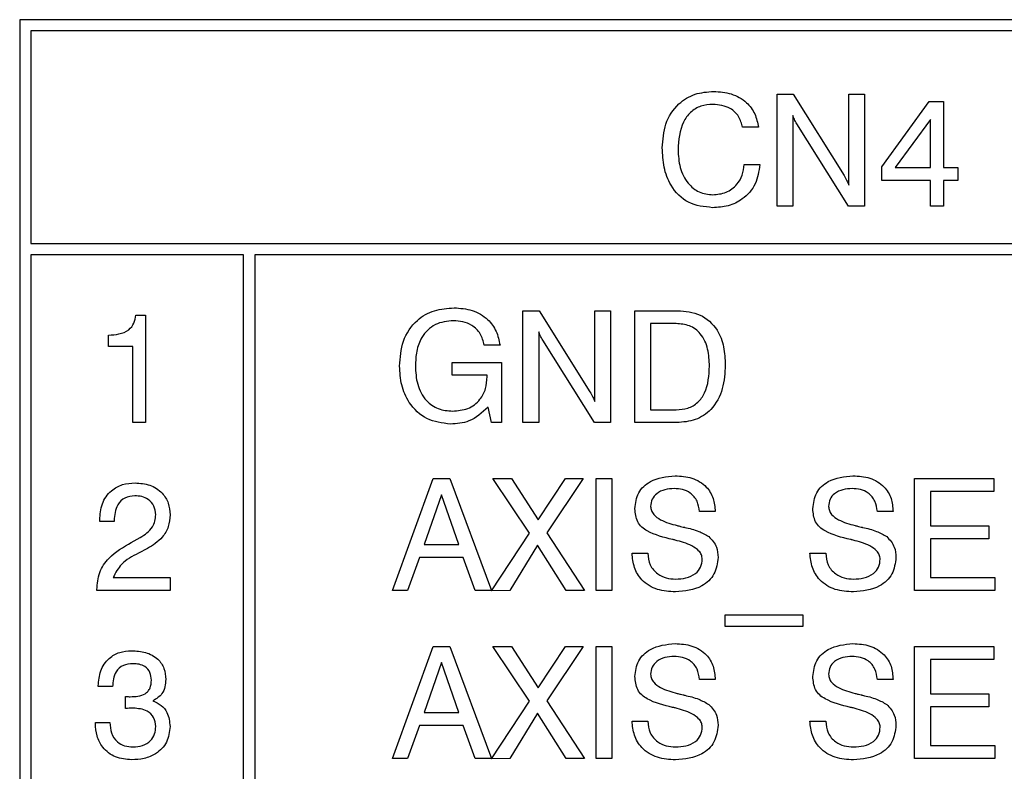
# Model space of a CAD drawing. Header units: millimetres. Extents: x 11 to 190, y 5 to 296.
# Tile 17 of 71: x 76 to 89, y 137 to 147. Entities that reach past the tile are written whole.
import ezdxf

# ---------------------------------------------------------------- set-up
doc = ezdxf.new("R2010")
doc.units = ezdxf.units.MM
doc.layers.add('標註文字', color=4, linetype='Continuous')

msp = doc.modelspace()

# ---------------------------------------------------------------- linework, layer by layer
at = {"layer": '標註文字'}
for p, q in [((97.0774, 147.0324), (75.9274, 147.0324)), ((75.9274, 147.0324), (75.9274, 116.1324)), ((96.9274, 146.8824), (76.0774, 146.8824)), ((76.0774, 146.8824), (76.0774, 144.0324)), ((86.0794, 144.5324), (86.0794, 146.0324)), ((86.0794, 146.0324), (86.296, 146.0324)), ((86.296, 146.0324), (86.9769, 144.9429)), ((87.0409, 144.8167), (87.0409, 146.0324)), ((87.0409, 146.0324), (87.2524, 146.0324)), ((87.2524, 146.0324), (87.2524, 144.5324)), ((87.4832, 145.0619), (88.1196, 145.9363)), ((88.1196, 145.9363), (88.3101, 145.9363)), ((88.3101, 145.9363), (88.3101, 145.0516)), ((86.2909, 145.7482), (86.2909, 144.5324)), ((85.8294, 145.5901), (85.6178, 145.5901)), ((87.0379, 144.5324), (86.3435, 145.6373)), ((88.1371, 145.6956), (87.6638, 145.0516)), ((88.1371, 145.0516), (88.1371, 145.6956)), ((85.6371, 145.0901), (85.8486, 145.0901)), ((87.4832, 144.8786), (87.4832, 145.0619)), ((87.6638, 145.0516), (88.1371, 145.0516)), ((88.3101, 145.0516), (88.5024, 145.0516)), ((88.5024, 145.0516), (88.5024, 144.8786)), ((88.1371, 144.8786), (87.4832, 144.8786)), ((88.1371, 144.5324), (88.1371, 144.8786)), ((88.5024, 144.8786), (88.3101, 144.8786)), ((88.3101, 144.8786), (88.3101, 144.5324)), ((86.2909, 144.5324), (86.0794, 144.5324)), ((87.2524, 144.5324), (87.0379, 144.5324)), ((88.3101, 144.5324), (88.1371, 144.5324)), ((76.0774, 144.0324), (96.9274, 144.0324)), ((78.9274, 143.8824), (76.0774, 143.8824)), ((76.0774, 143.8824), (76.0774, 116.2824)), ((78.9274, 116.2824), (78.9274, 143.8824)), ((96.9274, 143.8824), (79.0774, 143.8824)), ((79.0774, 143.8824), (79.0774, 116.2824)), ((77.4864, 143.0747), (77.6159, 143.0747)), ((77.6159, 143.0747), (77.6159, 141.6324)), ((82.6736, 141.6324), (82.6736, 143.1324)), ((82.6736, 143.1324), (82.8902, 143.1324)), ((82.8902, 143.1324), (83.5711, 142.0429)), ((83.6351, 141.9167), (83.6351, 143.1324)), ((83.6351, 143.1324), (83.8467, 143.1324)), ((83.8467, 143.1324), (83.8467, 141.6324)), ((84.1736, 141.6324), (84.1736, 143.1324)), ((84.1736, 143.1324), (84.7451, 143.1324)), ((84.3851, 142.9593), (84.3851, 141.8055)), ((84.728, 142.9593), (84.3851, 142.9593)), ((77.1159, 142.6516), (77.1159, 142.8055)), ((82.8851, 142.8482), (82.8851, 141.6324)), ((83.6321, 141.6324), (82.9377, 142.7373)), ((77.4428, 142.6516), (77.1159, 142.6516)), ((77.4428, 141.6324), (77.4428, 142.6516)), ((82.3659, 142.6709), (82.1544, 142.6709)), ((81.7238, 142.267), (81.7238, 142.4401)), ((81.7238, 142.4401), (82.3851, 142.4401)), ((82.3851, 142.4401), (82.3851, 141.6324)), ((82.1928, 142.267), (81.7238, 142.267)), ((82.1928, 142.2484), (82.1928, 142.267)), ((82.2511, 141.6324), (82.2048, 141.8415)), ((84.3851, 141.8055), (84.728, 141.8055)), ((77.6159, 141.6324), (77.4428, 141.6324)), ((82.3851, 141.6324), (82.2511, 141.6324)), ((82.8851, 141.6324), (82.6736, 141.6324)), ((83.8467, 141.6324), (83.6321, 141.6324)), ((84.737, 141.6324), (84.1736, 141.6324)), ((80.9236, 139.3824), (81.4711, 140.8824)), ((81.4711, 140.8824), (81.6949, 140.8824)), ((81.6949, 140.8824), (82.2505, 139.3824)), ((82.7595, 140.1501), (82.2697, 140.8824)), ((82.2697, 140.8824), (82.5203, 140.8824)), ((82.5203, 140.8824), (82.8791, 140.3274)), ((82.8791, 140.3274), (83.243, 140.8824)), ((83.4813, 140.8824), (82.9915, 140.1543)), ((83.243, 140.8824), (83.4813, 140.8824)), ((83.6544, 139.3824), (83.6544, 140.8824)), ((83.6544, 140.8824), (83.8659, 140.8824)), ((83.8659, 140.8824), (83.8659, 139.3824)), ((87.9236, 139.3824), (87.9236, 140.8824)), ((87.9236, 140.8824), (88.9837, 140.8824)), ((88.9837, 140.8824), (88.9837, 140.7093)), ((88.9837, 140.7093), (88.1351, 140.7093)), ((88.1351, 140.7093), (88.1351, 140.2478)), ((81.5825, 140.6658), (81.3488, 139.9978)), ((81.8133, 139.9978), (81.5825, 140.6658)), ((85.2505, 140.4401), (85.039, 140.4392)), ((87.6351, 140.4401), (87.4236, 140.4392)), ((77.0005, 140.3055), (77.0005, 140.3304)), ((77.1928, 140.3055), (77.0005, 140.3055)), ((77.1928, 140.3223), (77.1928, 140.3055)), ((88.1351, 140.2478), (88.9188, 140.2478)), ((88.9188, 140.2478), (88.9188, 140.0747)), ((77.4236, 140.0254), (77.5435, 140.0924)), ((82.2523, 139.3777), (82.7595, 140.1501)), ((82.9915, 140.1543), (83.5005, 139.3824)), ((88.1351, 140.0747), (88.1351, 139.5555)), ((88.9188, 140.0747), (88.1351, 140.0747)), ((77.6384, 139.9443), (77.5188, 139.8824)), ((81.3488, 139.9978), (81.8133, 139.9978)), ((82.8698, 139.9894), (82.4966, 139.3824)), ((83.2523, 139.3824), (82.8698, 139.9894)), ((81.286, 139.8247), (81.127, 139.3824)), ((81.8731, 139.8247), (81.286, 139.8247)), ((82.0309, 139.3824), (81.8731, 139.8247)), ((84.1351, 139.8824), (84.3467, 139.8824)), ((86.5197, 139.8824), (86.7313, 139.8824)), ((77.1796, 139.5555), (77.9428, 139.5555)), ((77.9428, 139.5555), (77.9428, 139.3824)), ((88.1351, 139.5555), (89.0005, 139.5555)), ((89.0005, 139.5555), (89.0005, 139.3824)), ((76.9621, 139.3824), (76.9621, 139.3941)), ((77.9428, 139.3824), (76.9621, 139.3824)), ((81.127, 139.3824), (80.9236, 139.3824)), ((82.2505, 139.3824), (82.0309, 139.3824)), ((82.4966, 139.3824), (82.2523, 139.3777)), ((83.5005, 139.3824), (83.2523, 139.3824)), ((83.8659, 139.3824), (83.6544, 139.3824)), ((89.0005, 139.3824), (87.9236, 139.3824)), ((85.3851, 139.0555), (86.4236, 139.0555)), ((85.3851, 138.9016), (85.3851, 139.0555)), ((86.4236, 139.0555), (86.4236, 138.9016)), ((86.4236, 138.9016), (85.3851, 138.9016)), ((80.9236, 137.1324), (81.4711, 138.6324)), ((81.4711, 138.6324), (81.6949, 138.6324)), ((81.6949, 138.6324), (82.2505, 137.1324)), ((82.7595, 137.9001), (82.2697, 138.6324)), ((82.2697, 138.6324), (82.5203, 138.6324)), ((82.5203, 138.6324), (82.8791, 138.0774)), ((82.8791, 138.0774), (83.243, 138.6324)), ((83.4813, 138.6324), (82.9915, 137.9043)), ((83.243, 138.6324), (83.4813, 138.6324)), ((83.6544, 137.1324), (83.6544, 138.6324)), ((83.6544, 138.6324), (83.8659, 138.6324)), ((83.8659, 138.6324), (83.8659, 137.1324)), ((87.9236, 137.1324), (87.9236, 138.6324)), ((87.9236, 138.6324), (88.9837, 138.6324)), ((88.9837, 138.6324), (88.9837, 138.4593)), ((88.1351, 138.4593), (88.1351, 137.9978)), ((88.9837, 138.4593), (88.1351, 138.4593)), ((81.5825, 138.4158), (81.3488, 137.7478)), ((81.8133, 137.7478), (81.5825, 138.4158)), ((85.2505, 138.1901), (85.039, 138.1892)), ((87.6351, 138.1901), (87.4236, 138.1892)), ((76.9813, 138.094), (76.9813, 138.1042)), ((77.1736, 138.094), (76.9813, 138.094)), ((77.3455, 137.801), (77.3464, 137.9611)), ((88.1351, 137.9978), (88.9188, 137.9978)), ((88.9188, 137.9978), (88.9188, 137.8247)), ((77.3524, 137.8019), (77.3455, 137.801)), ((82.2523, 137.1277), (82.7595, 137.9001)), ((82.9915, 137.9043), (83.5005, 137.1324)), ((88.9188, 137.8247), (88.1351, 137.8247)), ((88.1351, 137.8247), (88.1351, 137.3055)), ((81.3488, 137.7478), (81.8133, 137.7478)), ((82.8698, 137.7394), (82.4966, 137.1324)), ((83.2523, 137.1324), (82.8698, 137.7394)), ((76.9428, 137.6132), (77.1351, 137.6132)), ((76.9428, 137.6027), (76.9428, 137.6132)), ((81.286, 137.5747), (81.127, 137.1324)), ((81.8731, 137.5747), (81.286, 137.5747)), ((82.0309, 137.1324), (81.8731, 137.5747)), ((84.1351, 137.6324), (84.3467, 137.6324)), ((86.5197, 137.6324), (86.7313, 137.6324)), ((88.1351, 137.3055), (89.0005, 137.3055)), ((89.0005, 137.3055), (89.0005, 137.1324)), ((81.127, 137.1324), (80.9236, 137.1324)), ((82.2505, 137.1324), (82.0309, 137.1324)), ((82.4966, 137.1324), (82.2523, 137.1277)), ((83.5005, 137.1324), (83.2523, 137.1324)), ((83.8659, 137.1324), (83.6544, 137.1324)), ((89.0005, 137.1324), (87.9236, 137.1324))]:
    msp.add_line(p, q, dxfattribs=at)
for points, knots in [([(84.5409, 145.3152), (84.5483, 145.4236), (84.5632, 145.6398), (84.7314, 145.9036), (84.9752, 146.0522), (85.1453, 146.0646), (85.2305, 146.0709)], [0, 0, 0, 0, 0.2805562, 0.5596713, 0.7795127, 1, 1, 1, 1]), ([(85.2305, 146.0709), (85.3101, 146.0655), (85.4691, 146.0547), (85.667, 145.9414), (85.7937, 145.7749), (85.8175, 145.6517), (85.8294, 145.5901)], [0, 0, 0, 0, 0.2804322, 0.5598716, 0.7797609, 1, 1, 1, 1]), ([(85.2173, 145.8978), (85.1631, 145.8938), (85.055, 145.8858), (84.9129, 145.7979), (84.7741, 145.6032), (84.7614, 145.419), (84.7524, 145.2899)], [0, 0, 0, 0, 0.1871345, 0.3737909, 0.5608506, 1, 1, 1, 1]), ([(85.6178, 145.5901), (85.6039, 145.6403), (85.576, 145.7406), (85.4347, 145.8756), (85.2997, 145.8894), (85.2173, 145.8978)], [0, 0, 0, 0, 0.2809599, 0.5610692, 1, 1, 1, 1]), ([(86.3435, 145.6373), (86.3323, 145.6573), (86.3123, 145.6931), (86.2974, 145.7313), (86.2909, 145.7482)], [0, 0, 0, 0, 0.5599377, 1, 1, 1, 1]), ([(85.2152, 144.5132), (85.1032, 144.525), (84.8796, 144.5487), (84.6508, 144.7845), (84.5531, 145.054), (84.545, 145.228), (84.5409, 145.3152)], [0, 0, 0, 0, 0.2794271, 0.5580263, 0.7787382, 1, 1, 1, 1]), ([(84.7524, 145.2899), (84.7569, 145.2097), (84.7658, 145.0496), (84.8665, 144.8453), (85.0291, 144.7061), (85.1558, 144.6929), (85.2191, 144.6863)], [0, 0, 0, 0, 0.2809408, 0.5606932, 0.7802819, 1, 1, 1, 1]), ([(85.8486, 145.0901), (85.8357, 145.0007), (85.81, 144.822), (85.6368, 144.6272), (85.4264, 144.5262), (85.2856, 144.5175), (85.2152, 144.5132)], [0, 0, 0, 0, 0.2798315, 0.5589253, 0.7792295, 1, 1, 1, 1]), ([(85.2191, 144.6863), (85.2801, 144.6918), (85.4019, 144.7028), (85.5421, 144.8098), (85.6211, 144.9474), (85.6317, 145.0425), (85.6371, 145.0901)], [0, 0, 0, 0, 0.2799749, 0.559244, 0.779377, 1, 1, 1, 1]), ([(86.9769, 144.9429), (86.9906, 144.9202), (87.0151, 144.8797), (87.033, 144.8359), (87.0409, 144.8167)], [0, 0, 0, 0, 0.5600539, 1, 1, 1, 1]), ([(77.1159, 142.8055), (77.1637, 142.8079), (77.2589, 142.8126), (77.3876, 142.862), (77.4667, 142.963), (77.4798, 143.0374), (77.4864, 143.0747)], [0, 0, 0, 0, 0.2810491, 0.5603073, 0.779643, 1, 1, 1, 1]), ([(81.0197, 142.3899), (81.0275, 142.5034), (81.043, 142.7298), (81.2241, 143.0039), (81.4827, 143.1524), (81.6605, 143.1647), (81.7496, 143.1709)], [0, 0, 0, 0, 0.2805161, 0.5594886, 0.7793993, 1, 1, 1, 1]), ([(81.7496, 143.1709), (81.8318, 143.1653), (81.9957, 143.1542), (82.1993, 143.0348), (82.3258, 142.8606), (82.3525, 142.7342), (82.3659, 142.6709)], [0, 0, 0, 0, 0.2803724, 0.559606, 0.7795705, 1, 1, 1, 1]), ([(84.7451, 143.1324), (84.8495, 143.124), (85.0574, 143.1071), (85.2836, 142.9), (85.3741, 142.6474), (85.3814, 142.4855), (85.3851, 142.4043)], [0, 0, 0, 0, 0.2800535, 0.5581178, 0.7787154, 1, 1, 1, 1]), ([(81.743, 142.9978), (81.658, 142.9896), (81.4884, 142.9733), (81.3123, 142.7963), (81.2404, 142.5909), (81.2343, 142.459), (81.2313, 142.3929)], [0, 0, 0, 0, 0.2796585, 0.558011, 0.7787022, 1, 1, 1, 1]), ([(82.1544, 142.6709), (82.1406, 142.7236), (82.113, 142.8288), (82.0005, 142.9381), (81.8703, 142.9908), (81.7855, 142.9955), (81.743, 142.9978)], [0, 0, 0, 0, 0.2799392, 0.55900237, 0.77928647, 1, 1, 1, 1]), ([(85.1736, 142.389), (85.1701, 142.4658), (85.1631, 142.6188), (85.0756, 142.8215), (84.91, 142.9449), (84.7887, 142.9545), (84.728, 142.9593)], [0, 0, 0, 0, 0.2811702, 0.5605862, 0.7798003, 1, 1, 1, 1]), ([(82.9377, 142.7373), (82.9265, 142.7573), (82.9065, 142.7931), (82.8917, 142.8313), (82.8851, 142.8482)], [0, 0, 0, 0, 0.5599377, 1, 1, 1, 1]), ([(81.7006, 141.6132), (81.5914, 141.626), (81.373, 141.6517), (81.146, 141.8756), (81.034, 142.1338), (81.0245, 142.3045), (81.0197, 142.3899)], [0, 0, 0, 0, 0.2792691, 0.5584212, 0.7789633, 1, 1, 1, 1]), ([(81.2313, 142.3929), (81.2357, 142.3098), (81.2445, 142.1439), (81.3536, 141.9314), (81.5338, 141.8025), (81.6648, 141.7917), (81.7304, 141.7863)], [0, 0, 0, 0, 0.2809606, 0.56031281, 0.77984558, 1, 1, 1, 1]), ([(84.728, 141.8055), (84.7802, 141.8089), (84.8844, 141.8158), (85.0248, 141.8958), (85.1569, 142.0865), (85.1667, 142.2643), (85.1736, 142.389)], [0, 0, 0, 0, 0.1872265, 0.3737824, 0.5606077, 1, 1, 1, 1]), ([(85.3851, 142.4043), (85.3794, 142.2975), (85.3679, 142.0843), (85.2256, 141.811), (84.9895, 141.6517), (84.8213, 141.6389), (84.737, 141.6324)], [0, 0, 0, 0, 0.2809305, 0.5601485, 0.7796755, 1, 1, 1, 1]), ([(81.7304, 141.7863), (81.7998, 141.792), (81.9382, 141.8034), (82.0988, 141.9249), (82.1823, 142.0855), (82.1893, 142.1941), (82.1928, 142.2484)], [0, 0, 0, 0, 0.2802007, 0.5591685, 0.7792493, 1, 1, 1, 1]), ([(83.5711, 142.0429), (83.5848, 142.0202), (83.6093, 141.9797), (83.6272, 141.9359), (83.6351, 141.9167)], [0, 0, 0, 0, 0.5600539, 1, 1, 1, 1]), ([(82.2048, 141.8415), (82.1247, 141.7665), (81.9811, 141.6321), (81.7866, 141.619), (81.7006, 141.6132)], [0, 0, 0, 0, 0.5581977, 1, 1, 1, 1]), ([(77.0005, 140.3304), (77.0058, 140.4032), (77.0163, 140.5484), (77.1365, 140.7216), (77.3037, 140.8134), (77.4176, 140.8209), (77.4747, 140.8247)], [0, 0, 0, 0, 0.28045108, 0.5593623, 0.779308, 1, 1, 1, 1]), ([(77.4747, 140.8247), (77.5417, 140.8198), (77.6753, 140.8099), (77.8365, 140.704), (77.9303, 140.5549), (77.9386, 140.4498), (77.9428, 140.3971)], [0, 0, 0, 0, 0.28044048, 0.55968058, 0.77959188, 1, 1, 1, 1]), ([(84.1736, 140.4789), (84.1831, 140.5525), (84.2021, 140.6997), (84.4076, 140.8899), (84.597, 140.9091), (84.7127, 140.9209)], [0, 0, 0, 0, 0.28005793, 0.5602501, 1, 1, 1, 1]), ([(84.7127, 140.9209), (84.7891, 140.916), (84.9415, 140.9063), (85.1304, 140.7919), (85.2361, 140.62), (85.2457, 140.5002), (85.2505, 140.4401)], [0, 0, 0, 0, 0.2806527, 0.5596992, 0.7794886, 1, 1, 1, 1]), ([(86.5582, 140.4789), (86.5677, 140.5525), (86.5867, 140.6997), (86.7922, 140.8899), (86.9816, 140.9091), (87.0973, 140.9209)], [0, 0, 0, 0, 0.2800579, 0.5602501, 1, 1, 1, 1]), ([(87.0973, 140.9209), (87.1737, 140.916), (87.3261, 140.9063), (87.515, 140.7919), (87.6207, 140.62), (87.6303, 140.5002), (87.6351, 140.4401)], [0, 0, 0, 0, 0.2806527, 0.5596992, 0.7794886, 1, 1, 1, 1]), ([(84.6997, 140.7478), (84.6583, 140.7456), (84.5756, 140.7411), (84.4693, 140.6912), (84.3957, 140.6083), (84.3887, 140.5428), (84.3851, 140.5101)], [0, 0, 0, 0, 0.2809779, 0.5607962, 0.7803817, 1, 1, 1, 1]), ([(85.039, 140.4392), (85.0324, 140.4874), (85.0194, 140.5834), (84.9289, 140.6916), (84.8133, 140.7418), (84.7376, 140.7458), (84.6997, 140.7478)], [0, 0, 0, 0, 0.2802629, 0.5588489, 0.7791008, 1, 1, 1, 1]), ([(87.0843, 140.7478), (87.0429, 140.7456), (86.9602, 140.7411), (86.8539, 140.6912), (86.7803, 140.6083), (86.7733, 140.5428), (86.7697, 140.5101)], [0, 0, 0, 0, 0.2809779, 0.5607962, 0.7803817, 1, 1, 1, 1]), ([(87.4236, 140.4392), (87.4171, 140.4874), (87.4041, 140.5834), (87.3135, 140.6916), (87.1979, 140.7418), (87.1222, 140.7458), (87.0843, 140.7478)], [0, 0, 0, 0, 0.2802629, 0.5588489, 0.7791008, 1, 1, 1, 1]), ([(77.4702, 140.6516), (77.4243, 140.6468), (77.3327, 140.637), (77.2101, 140.513), (77.1994, 140.3946), (77.1928, 140.3223)], [0, 0, 0, 0, 0.2805152, 0.5602737, 1, 1, 1, 1]), ([(77.7505, 140.3986), (77.7463, 140.4387), (77.7379, 140.5188), (77.6588, 140.6049), (77.5641, 140.6465), (77.5015, 140.6499), (77.4702, 140.6516)], [0, 0, 0, 0, 0.2796323, 0.5584995, 0.7790239, 1, 1, 1, 1]), ([(84.6793, 140.066), (84.5614, 140.0943), (84.4141, 140.1296), (84.2627, 140.2292), (84.188, 140.3269), (84.1794, 140.4181), (84.1736, 140.4789)], [0, 0, 0, 0, 0.5009076, 0.6261538, 0.7512688, 1, 1, 1, 1]), ([(84.3851, 140.5101), (84.3873, 140.4905), (84.3915, 140.4513), (84.4355, 140.3841), (84.5504, 140.3048), (84.6641, 140.274), (84.74, 140.2535)], [0, 0, 0, 0, 0.12479011, 0.24981432, 0.49949305, 1, 1, 1, 1]), ([(87.0639, 140.066), (86.946, 140.0943), (86.7987, 140.1296), (86.6473, 140.2292), (86.5727, 140.3269), (86.564, 140.4181), (86.5582, 140.4789)], [0, 0, 0, 0, 0.5009076, 0.6261538, 0.7512688, 1, 1, 1, 1]), ([(86.7697, 140.5101), (86.7719, 140.4905), (86.7762, 140.4513), (86.8201, 140.3841), (86.935, 140.3048), (87.0487, 140.274), (87.1246, 140.2535)], [0, 0, 0, 0, 0.12479011, 0.24981432, 0.49949305, 1, 1, 1, 1]), ([(77.5435, 140.0924), (77.6056, 140.1334), (77.6923, 140.1906), (77.7448, 140.3129), (77.7486, 140.37), (77.7505, 140.3986)], [0, 0, 0, 0, 0.5581876, 0.7790268, 1, 1, 1, 1]), ([(77.9428, 140.3971), (77.9386, 140.3431), (77.9302, 140.2352), (77.8298, 140.0631), (77.711, 139.9894), (77.6384, 139.9443)], [0, 0, 0, 0, 0.2803384, 0.5602173, 1, 1, 1, 1]), ([(84.74, 140.2535), (84.7551, 140.2497), (84.782, 140.2429), (84.809, 140.2363), (84.8208, 140.2334)], [0, 0, 0, 0, 0.5599994, 1, 1, 1, 1]), ([(84.8208, 140.2334), (84.8248, 140.2325), (84.832, 140.231), (84.8391, 140.2291), (84.8422, 140.2283)], [0, 0, 0, 0, 0.5599395, 1, 1, 1, 1]), ([(84.8422, 140.2283), (84.9059, 140.2138), (85.0194, 140.188), (85.1207, 140.131), (85.1652, 140.106)], [0, 0, 0, 0, 0.5609071, 1, 1, 1, 1]), ([(87.1246, 140.2535), (87.1397, 140.2497), (87.1666, 140.2429), (87.1936, 140.2363), (87.2054, 140.2334)], [0, 0, 0, 0, 0.5599994, 1, 1, 1, 1]), ([(87.2054, 140.2334), (87.2095, 140.2325), (87.2166, 140.231), (87.2237, 140.2291), (87.2268, 140.2283)], [0, 0, 0, 0, 0.5599395, 1, 1, 1, 1]), ([(87.2268, 140.2283), (87.2905, 140.2138), (87.404, 140.188), (87.5053, 140.131), (87.5498, 140.106)], [0, 0, 0, 0, 0.5609071, 1, 1, 1, 1]), ([(84.713, 140.0582), (84.7066, 140.0595), (84.6953, 140.0618), (84.6842, 140.0647), (84.6793, 140.066)], [0, 0, 0, 0, 0.56000642, 1, 1, 1, 1]), ([(85.0774, 139.8025), (85.075, 139.8223), (85.0702, 139.8621), (85.0228, 139.9284), (84.905, 140.0059), (84.7898, 140.0373), (84.713, 140.0582)], [0, 0, 0, 0, 0.12467409, 0.24960457, 0.49932634, 1, 1, 1, 1]), ([(85.1652, 140.106), (85.2056, 140.0611), (85.278, 139.9806), (85.2856, 139.8735), (85.289, 139.8262)], [0, 0, 0, 0, 0.5582995, 1, 1, 1, 1]), ([(87.0976, 140.0582), (87.0912, 140.0595), (87.08, 140.0618), (87.0688, 140.0647), (87.0639, 140.066)], [0, 0, 0, 0, 0.5600064, 1, 1, 1, 1]), ([(87.4621, 139.8025), (87.4596, 139.8223), (87.4548, 139.8621), (87.4074, 139.9284), (87.2897, 140.0059), (87.1744, 140.0373), (87.0976, 140.0582)], [0, 0, 0, 0, 0.12467409, 0.24960457, 0.49932634, 1, 1, 1, 1]), ([(87.5498, 140.106), (87.5902, 140.0611), (87.6626, 139.9806), (87.6702, 139.8735), (87.6736, 139.8262)], [0, 0, 0, 0, 0.5582995, 1, 1, 1, 1]), ([(76.9621, 139.3941), (76.9679, 139.4722), (76.9797, 139.6282), (77.1441, 139.8644), (77.3175, 139.9643), (77.4236, 140.0254)], [0, 0, 0, 0, 0.2799996, 0.5592382, 1, 1, 1, 1]), ([(77.5188, 139.8824), (77.4363, 139.8398), (77.2895, 139.7639), (77.213, 139.6189), (77.1796, 139.5555)], [0, 0, 0, 0, 0.5626355, 1, 1, 1, 1]), ([(84.7187, 139.3632), (84.6361, 139.3681), (84.4714, 139.3779), (84.2659, 139.5011), (84.1556, 139.6888), (84.142, 139.8178), (84.1351, 139.8824)], [0, 0, 0, 0, 0.2806572, 0.5594293, 0.7792976, 1, 1, 1, 1]), ([(84.3467, 139.8824), (84.3526, 139.8287), (84.3644, 139.7214), (84.4667, 139.6029), (84.593, 139.5437), (84.6771, 139.5387), (84.7193, 139.5363)], [0, 0, 0, 0, 0.2799175, 0.5588303, 0.7791028, 1, 1, 1, 1]), ([(85.289, 139.8262), (85.2793, 139.7484), (85.2599, 139.5927), (85.0412, 139.393), (84.841, 139.3745), (84.7187, 139.3632)], [0, 0, 0, 0, 0.28001383, 0.56002221, 1, 1, 1, 1]), ([(84.7193, 139.5363), (84.7663, 139.5385), (84.86, 139.543), (84.9822, 139.5966), (85.0656, 139.6911), (85.0735, 139.7653), (85.0774, 139.8025)], [0, 0, 0, 0, 0.2811235, 0.5609486, 0.7803381, 1, 1, 1, 1]), ([(87.1033, 139.3632), (87.0207, 139.3681), (86.8561, 139.3779), (86.6505, 139.5011), (86.5402, 139.6888), (86.5266, 139.8178), (86.5197, 139.8824)], [0, 0, 0, 0, 0.2806572, 0.5594293, 0.7792976, 1, 1, 1, 1]), ([(86.7313, 139.8824), (86.7372, 139.8287), (86.749, 139.7214), (86.8513, 139.6029), (86.9777, 139.5437), (87.0618, 139.5387), (87.1039, 139.5363)], [0, 0, 0, 0, 0.2799175, 0.5588303, 0.7791028, 1, 1, 1, 1]), ([(87.6736, 139.8262), (87.6639, 139.7484), (87.6445, 139.5927), (87.4258, 139.393), (87.2256, 139.3745), (87.1033, 139.3632)], [0, 0, 0, 0, 0.2800138, 0.5600222, 1, 1, 1, 1]), ([(87.1039, 139.5363), (87.1509, 139.5385), (87.2446, 139.543), (87.3668, 139.5966), (87.4503, 139.6911), (87.4581, 139.7653), (87.4621, 139.8025)], [0, 0, 0, 0, 0.2811235, 0.5609486, 0.7803381, 1, 1, 1, 1]), ([(84.1736, 138.2289), (84.1831, 138.3025), (84.2021, 138.4497), (84.4076, 138.6399), (84.597, 138.6591), (84.7127, 138.6709)], [0, 0, 0, 0, 0.28005793, 0.5602501, 1, 1, 1, 1]), ([(84.7127, 138.6709), (84.7891, 138.666), (84.9415, 138.6563), (85.1304, 138.5419), (85.2361, 138.37), (85.2457, 138.2502), (85.2505, 138.1901)], [0, 0, 0, 0, 0.2806527, 0.5596992, 0.7794886, 1, 1, 1, 1]), ([(86.5582, 138.2289), (86.5677, 138.3025), (86.5867, 138.4497), (86.7922, 138.6399), (86.9816, 138.6591), (87.0973, 138.6709)], [0, 0, 0, 0, 0.28005793, 0.5602501, 1, 1, 1, 1]), ([(87.0973, 138.6709), (87.1737, 138.666), (87.3261, 138.6563), (87.515, 138.5419), (87.6207, 138.37), (87.6303, 138.2502), (87.6351, 138.1901)], [0, 0, 0, 0, 0.2806527, 0.5596992, 0.7794886, 1, 1, 1, 1]), ([(76.9813, 138.1042), (76.9863, 138.1729), (76.9963, 138.3099), (77.1088, 138.4738), (77.2651, 138.5634), (77.3727, 138.5709), (77.4266, 138.5747)], [0, 0, 0, 0, 0.2803969, 0.5594511, 0.7793913, 1, 1, 1, 1]), ([(77.4266, 138.5747), (77.49, 138.5714), (77.6165, 138.5647), (77.779, 138.4807), (77.8736, 138.3406), (77.8813, 138.2407), (77.8851, 138.1907)], [0, 0, 0, 0, 0.2809209, 0.5602015, 0.7797022, 1, 1, 1, 1]), ([(84.6997, 138.4978), (84.6583, 138.4956), (84.5756, 138.4911), (84.4693, 138.4412), (84.3957, 138.3583), (84.3887, 138.2928), (84.3851, 138.2601)], [0, 0, 0, 0, 0.2809779, 0.5607962, 0.7803817, 1, 1, 1, 1]), ([(85.039, 138.1892), (85.0324, 138.2374), (85.0194, 138.3334), (84.9289, 138.4416), (84.8133, 138.4918), (84.7376, 138.4958), (84.6997, 138.4978)], [0, 0, 0, 0, 0.2802629, 0.5588489, 0.7791008, 1, 1, 1, 1]), ([(87.0843, 138.4978), (87.0429, 138.4956), (86.9602, 138.4911), (86.8539, 138.4412), (86.7803, 138.3583), (86.7733, 138.2928), (86.7697, 138.2601)], [0, 0, 0, 0, 0.28097791, 0.56079624, 0.7803817, 1, 1, 1, 1]), ([(87.4236, 138.1892), (87.4171, 138.2374), (87.4041, 138.3334), (87.3135, 138.4416), (87.1979, 138.4918), (87.1222, 138.4958), (87.0843, 138.4978)], [0, 0, 0, 0, 0.2802629, 0.5588489, 0.7791008, 1, 1, 1, 1]), ([(77.4449, 138.4016), (77.4007, 138.3984), (77.3127, 138.392), (77.1866, 138.2799), (77.1785, 138.1645), (77.1736, 138.094)], [0, 0, 0, 0, 0.2813263, 0.5602304, 1, 1, 1, 1]), ([(77.6928, 138.179), (77.69, 138.2148), (77.6844, 138.2862), (77.6148, 138.365), (77.5284, 138.3977), (77.4728, 138.4003), (77.4449, 138.4016)], [0, 0, 0, 0, 0.2800542, 0.5582616, 0.7787978, 1, 1, 1, 1]), ([(77.8851, 138.1907), (77.8832, 138.1575), (77.8793, 138.0913), (77.8325, 137.9777), (77.7588, 137.9312), (77.7139, 137.9028)], [0, 0, 0, 0, 0.2813875, 0.5621925, 1, 1, 1, 1]), ([(84.6793, 137.816), (84.5614, 137.8443), (84.4141, 137.8796), (84.2627, 137.9792), (84.188, 138.0769), (84.1794, 138.1681), (84.1736, 138.2289)], [0, 0, 0, 0, 0.5009076, 0.6261538, 0.7512688, 1, 1, 1, 1]), ([(84.3851, 138.2601), (84.3873, 138.2405), (84.3915, 138.2013), (84.4355, 138.1341), (84.5504, 138.0548), (84.6641, 138.024), (84.74, 138.0035)], [0, 0, 0, 0, 0.12479011, 0.24981432, 0.49949305, 1, 1, 1, 1]), ([(87.0639, 137.816), (86.946, 137.8443), (86.7987, 137.8796), (86.6473, 137.9792), (86.5727, 138.0769), (86.564, 138.1681), (86.5582, 138.2289)], [0, 0, 0, 0, 0.5009076, 0.6261538, 0.7512688, 1, 1, 1, 1]), ([(86.7697, 138.2601), (86.7719, 138.2405), (86.7762, 138.2013), (86.8201, 138.1341), (86.935, 138.0548), (87.0487, 138.024), (87.1246, 138.0035)], [0, 0, 0, 0, 0.1247901, 0.2498143, 0.4994931, 1, 1, 1, 1]), ([(77.4065, 137.9593), (77.4784, 137.9616), (77.5684, 137.9645), (77.6504, 138.0309), (77.6867, 138.0915), (77.6904, 138.144), (77.6928, 138.179)], [0, 0, 0, 0, 0.498595, 0.6241577, 0.7496125, 1, 1, 1, 1]), ([(77.3464, 137.9611), (77.3576, 137.9605), (77.3776, 137.9595), (77.3976, 137.9594), (77.4065, 137.9593)], [0, 0, 0, 0, 0.5599977, 1, 1, 1, 1]), ([(84.74, 138.0035), (84.7551, 137.9997), (84.782, 137.9929), (84.809, 137.9863), (84.8208, 137.9834)], [0, 0, 0, 0, 0.5599994, 1, 1, 1, 1]), ([(84.8208, 137.9834), (84.8248, 137.9825), (84.832, 137.981), (84.8391, 137.9791), (84.8422, 137.9783)], [0, 0, 0, 0, 0.5599395, 1, 1, 1, 1]), ([(84.8422, 137.9783), (84.9059, 137.9638), (85.0194, 137.938), (85.1207, 137.881), (85.1652, 137.856)], [0, 0, 0, 0, 0.5609071, 1, 1, 1, 1]), ([(87.1246, 138.0035), (87.1397, 137.9997), (87.1666, 137.9929), (87.1936, 137.9863), (87.2054, 137.9834)], [0, 0, 0, 0, 0.5599994, 1, 1, 1, 1]), ([(87.2054, 137.9834), (87.2095, 137.9825), (87.2166, 137.981), (87.2237, 137.9791), (87.2268, 137.9783)], [0, 0, 0, 0, 0.5599395, 1, 1, 1, 1]), ([(87.2268, 137.9783), (87.2905, 137.9638), (87.404, 137.938), (87.5053, 137.881), (87.5498, 137.856)], [0, 0, 0, 0, 0.5609071, 1, 1, 1, 1]), ([(77.4485, 137.8055), (77.4306, 137.8051), (77.3985, 137.8043), (77.3665, 137.8026), (77.3524, 137.8019)], [0, 0, 0, 0, 0.5599861, 1, 1, 1, 1]), ([(77.7505, 137.56), (77.7461, 137.6016), (77.7372, 137.6848), (77.6213, 137.7929), (77.5141, 137.8007), (77.4485, 137.8055)], [0, 0, 0, 0, 0.2802492, 0.5596261, 1, 1, 1, 1]), ([(77.7139, 137.9028), (77.7517, 137.8857), (77.8274, 137.8513), (77.9252, 137.732), (77.9361, 137.6244), (77.9428, 137.5588)], [0, 0, 0, 0, 0.28089915, 0.56110559, 1, 1, 1, 1]), ([(84.713, 137.8082), (84.7066, 137.8095), (84.6953, 137.8118), (84.6842, 137.8147), (84.6793, 137.816)], [0, 0, 0, 0, 0.56000642, 1, 1, 1, 1]), ([(85.0774, 137.5525), (85.075, 137.5723), (85.0702, 137.6121), (85.0228, 137.6784), (84.905, 137.7559), (84.7898, 137.7873), (84.713, 137.8082)], [0, 0, 0, 0, 0.1246741, 0.2496046, 0.4993263, 1, 1, 1, 1]), ([(85.1652, 137.856), (85.2056, 137.8111), (85.278, 137.7306), (85.2856, 137.6235), (85.289, 137.5762)], [0, 0, 0, 0, 0.5582995, 1, 1, 1, 1]), ([(87.0976, 137.8082), (87.0912, 137.8095), (87.08, 137.8118), (87.0688, 137.8147), (87.0639, 137.816)], [0, 0, 0, 0, 0.5600064, 1, 1, 1, 1]), ([(87.4621, 137.5525), (87.4596, 137.5723), (87.4548, 137.6121), (87.4074, 137.6784), (87.2897, 137.7559), (87.1744, 137.7873), (87.0976, 137.8082)], [0, 0, 0, 0, 0.1246741, 0.2496046, 0.4993263, 1, 1, 1, 1]), ([(87.5498, 137.856), (87.5902, 137.8111), (87.6626, 137.7306), (87.6702, 137.6235), (87.6736, 137.5762)], [0, 0, 0, 0, 0.5582995, 1, 1, 1, 1]), ([(77.4263, 137.1132), (77.3533, 137.1194), (77.2075, 137.1317), (77.0402, 137.262), (76.9534, 137.4312), (76.9463, 137.5455), (76.9428, 137.6027)], [0, 0, 0, 0, 0.2801036, 0.5590086, 0.7792035, 1, 1, 1, 1]), ([(77.1351, 137.6132), (77.1391, 137.5654), (77.147, 137.4703), (77.2217, 137.3532), (77.3327, 137.2932), (77.4077, 137.2886), (77.4452, 137.2863)], [0, 0, 0, 0, 0.2807063, 0.5594762, 0.7793007, 1, 1, 1, 1]), ([(77.9428, 137.5588), (77.9347, 137.4863), (77.9185, 137.3415), (77.7685, 137.1917), (77.5958, 137.1221), (77.4828, 137.1162), (77.4263, 137.1132)], [0, 0, 0, 0, 0.2793588, 0.5583266, 0.7789175, 1, 1, 1, 1]), ([(77.4452, 137.2863), (77.4887, 137.2891), (77.5754, 137.2946), (77.6832, 137.3594), (77.7432, 137.4575), (77.7481, 137.5258), (77.7505, 137.56)], [0, 0, 0, 0, 0.28066083, 0.55973944, 0.77950275, 1, 1, 1, 1]), ([(84.7187, 137.1132), (84.6361, 137.1181), (84.4714, 137.1279), (84.2659, 137.2511), (84.1556, 137.4388), (84.142, 137.5678), (84.1351, 137.6324)], [0, 0, 0, 0, 0.2806572, 0.5594293, 0.7792976, 1, 1, 1, 1]), ([(84.3467, 137.6324), (84.3526, 137.5787), (84.3644, 137.4714), (84.4667, 137.3529), (84.593, 137.2937), (84.6771, 137.2887), (84.7193, 137.2863)], [0, 0, 0, 0, 0.2799175, 0.5588303, 0.7791028, 1, 1, 1, 1]), ([(85.289, 137.5762), (85.2793, 137.4984), (85.2599, 137.3427), (85.0412, 137.143), (84.841, 137.1245), (84.7187, 137.1132)], [0, 0, 0, 0, 0.28001383, 0.56002221, 1, 1, 1, 1]), ([(84.7193, 137.2863), (84.7663, 137.2885), (84.86, 137.293), (84.9822, 137.3466), (85.0656, 137.4411), (85.0735, 137.5153), (85.0774, 137.5525)], [0, 0, 0, 0, 0.2811235, 0.5609486, 0.7803381, 1, 1, 1, 1]), ([(87.1033, 137.1132), (87.0207, 137.1181), (86.8561, 137.1279), (86.6505, 137.2511), (86.5402, 137.4388), (86.5266, 137.5678), (86.5197, 137.6324)], [0, 0, 0, 0, 0.28065723, 0.55942933, 0.77929757, 1, 1, 1, 1]), ([(86.7313, 137.6324), (86.7372, 137.5787), (86.749, 137.4714), (86.8513, 137.3529), (86.9777, 137.2937), (87.0618, 137.2887), (87.1039, 137.2863)], [0, 0, 0, 0, 0.2799175, 0.5588303, 0.7791028, 1, 1, 1, 1]), ([(87.6736, 137.5762), (87.6639, 137.4984), (87.6445, 137.3427), (87.4258, 137.143), (87.2256, 137.1245), (87.1033, 137.1132)], [0, 0, 0, 0, 0.2800138, 0.5600222, 1, 1, 1, 1]), ([(87.1039, 137.2863), (87.1509, 137.2885), (87.2446, 137.293), (87.3668, 137.3466), (87.4503, 137.4411), (87.4581, 137.5153), (87.4621, 137.5525)], [0, 0, 0, 0, 0.2811235, 0.5609486, 0.7803381, 1, 1, 1, 1])]:
    msp.add_open_spline(points, degree=3, knots=knots, dxfattribs=at)

doc.saveas('drawing.dxf')
